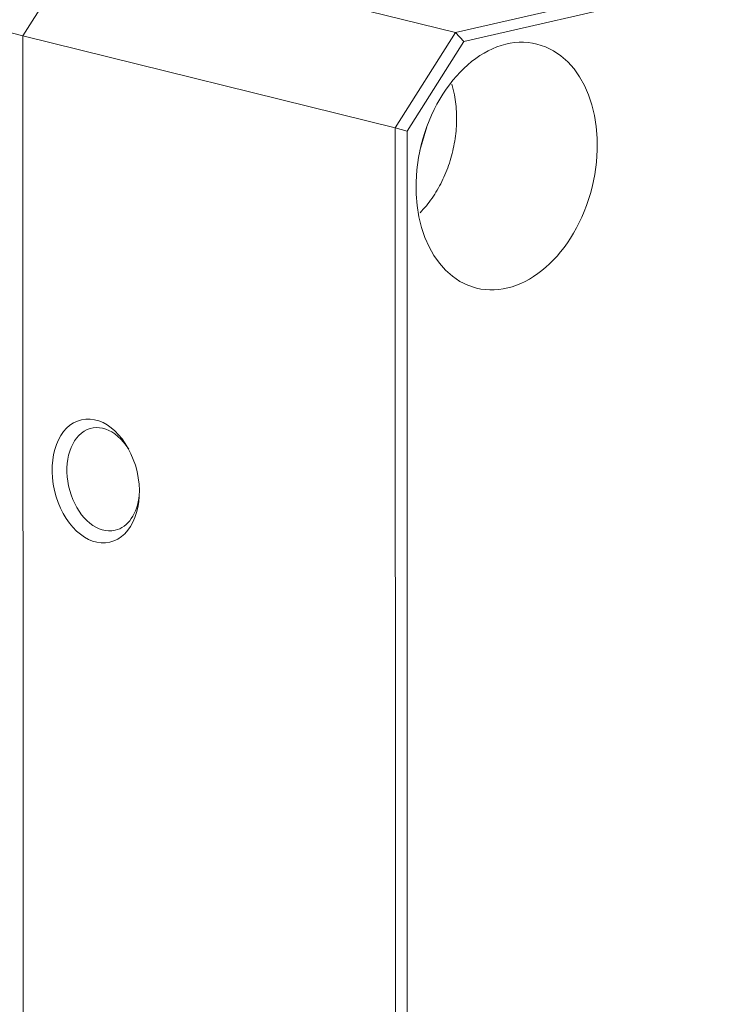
# Model space of a CAD drawing. Header units: millimetres. Extents: x 0 to 297, y 0 to 210.
# Tile 44 of 50: x 223 to 234, y 172 to 187. Entities that reach past the tile are written whole.
import ezdxf

# ---------------------------------------------------------------- set-up
doc = ezdxf.new("R2010")
doc.units = ezdxf.units.MM
doc.layers.add('1', color=7, linetype='Continuous', true_color=0xffffff)

msp = doc.modelspace()

# ---------------------------------------------------------------- linework, layer by layer
at = {"layer": '1', "color": 7, "linetype": 'Continuous', "lineweight": 13}
for p, q in [((229.6485, 187.1185), (243.7189, 190.3568)), ((243.8115, 190.2044), (229.7808, 186.9753)), ((222.7694, 187.0685), (212.365, 189.6452)), ((223.7295, 188.5843), (222.7694, 187.0685)), ((222.7694, 187.0685), (223.7295, 188.5843)), ((223.7295, 188.5843), (229.6485, 187.1185)), ((222.7694, 187.0685), (222.7814, 144.9881)), ((222.7694, 187.0685), (222.7814, 144.9881)), ((228.6884, 185.6027), (222.7694, 187.0685)), ((228.6884, 185.6027), (229.6485, 187.1185)), ((229.6485, 187.1185), (229.7808, 186.9753)), ((229.7808, 186.9753), (228.877, 185.5482)), ((228.6935, 167.7994), (228.6884, 185.6027)), ((228.6884, 185.6027), (228.877, 185.5482)), ((228.877, 185.5482), (228.882, 167.7986)), ((229.191, 185.6181), (229.083, 185.241))]:
    msp.add_line(p, q, dxfattribs=at)
for centre, major_axis, ratio in [((230.462, 184.9955), (-0.4808, -1.9414), 0.6995484), ((223.9274, 179.9846), (-0.2243, 0.9745), 0.6735286)]:
    msp.add_ellipse(centre, major_axis=major_axis, ratio=ratio, dxfattribs=at)
for start_param, end_param in [(2.0386171, 6.2831853), (0, 1.1030108)]:
    msp.add_ellipse((224.0475, 180.0122), major_axis=(0.1869, -0.8121), ratio=0.6735286, start_param=start_param, end_param=end_param, dxfattribs=at)
msp.add_open_spline([(229.0834, 184.252), (229.1182, 184.2877), (229.217, 184.3982), (229.3627, 184.608), (229.5019, 184.8905), (229.602, 185.1953), (229.6593, 185.5115), (229.6715, 185.8277), (229.6426, 186.0903), (229.6058, 186.242), (229.5897, 186.2964)], degree=3, knots=[0, 0, 0, 0, 0.0727614, 0.2131674, 0.3537722, 0.4944072, 0.6351183, 0.775997, 0.917138, 1, 1, 1, 1], dxfattribs=at)

doc.saveas('drawing.dxf')
